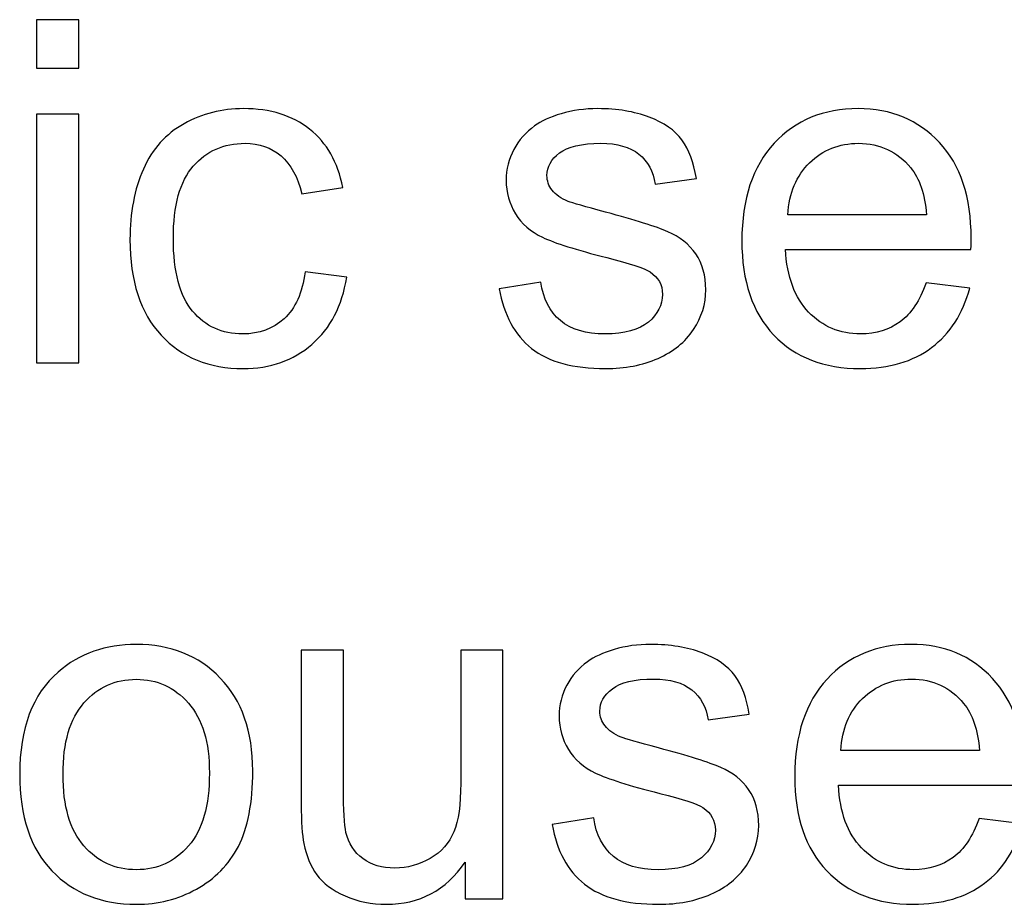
# Model space of a CAD drawing. Header units: inches. Extents: x -3.1 to 14.9, y -9.8 to 5.5.
# Tile 39 of 56: x 8.98 to 9.322, y 4.434 to 4.742. Entities that reach past the tile are written whole.
import ezdxf

# ---------------------------------------------------------------- set-up
doc = ezdxf.new("R2010")
doc.units = ezdxf.units.IN
doc.header["$MEASUREMENT"] = 0
doc.layers.add('Layer 1', color=7, linetype='Continuous')

msp = doc.modelspace()

# ---------------------------------------------------------------- linework, layer by layer
at = {"layer": 'Layer 1', "color": 250}
for points, knots in [([(8.98574, 4.72469), (8.98574, 4.72469), (8.98574, 4.74155), (8.98574, 4.74155), (8.98574, 4.74155), (8.98574, 4.74155), (9.00041, 4.74155), (9.00041, 4.74155), (9.00041, 4.74155), (9.00041, 4.74155), (9.00041, 4.72469), (9.00041, 4.72469), (9.00041, 4.72469), (9.00041, 4.72469), (8.98574, 4.72469), (8.98574, 4.72469)], [0, 0, 0, 0, 0.2, 0.2, 0.2, 0.2, 0.4, 0.4, 0.4, 0.4, 0.6, 0.6, 0.6, 0.6, 1, 1, 1, 1]), ([(8.98574, 4.62224), (8.98574, 4.62224), (8.98574, 4.70866), (8.98574, 4.70866), (8.98574, 4.70866), (8.98574, 4.70866), (9.00041, 4.70866), (9.00041, 4.70866), (9.00041, 4.70866), (9.00041, 4.70866), (9.00041, 4.62224), (9.00041, 4.62224), (9.00041, 4.62224), (9.00041, 4.62224), (8.98574, 4.62224), (8.98574, 4.62224)], [0, 0, 0, 0, 0.2, 0.2, 0.2, 0.2, 0.4, 0.4, 0.4, 0.4, 0.6, 0.6, 0.6, 0.6, 1, 1, 1, 1]), ([(9.0791, 4.65391), (9.0791, 4.65391), (9.09349, 4.65202), (9.09349, 4.65202), (9.09349, 4.65202), (9.09193, 4.64211), (9.08791, 4.63433), (9.08141, 4.62872), (9.08141, 4.62872), (9.07493, 4.62311), (9.06696, 4.6203), (9.05752, 4.6203), (9.05752, 4.6203), (9.04571, 4.6203), (9.03619, 4.62416), (9.02902, 4.63188), (9.02902, 4.63188), (9.02182, 4.63961), (9.01821, 4.65069), (9.01821, 4.66513), (9.01821, 4.66513), (9.01821, 4.67446), (9.01977, 4.68263), (9.02285, 4.68963), (9.02285, 4.68963), (9.02596, 4.69663), (9.03066, 4.70188), (9.03699, 4.70538), (9.03699, 4.70538), (9.0433, 4.70888), (9.05019, 4.71063), (9.0576, 4.71063), (9.0576, 4.71063), (9.06699, 4.71063), (9.07469, 4.70824), (9.08063, 4.70349), (9.08063, 4.70349), (9.0866, 4.69874), (9.09043, 4.69202), (9.09213, 4.68327), (9.09213, 4.68327), (9.09213, 4.68327), (9.07788, 4.68108), (9.07788, 4.68108), (9.07788, 4.68108), (9.07652, 4.68688), (9.07413, 4.69124), (9.07069, 4.69419), (9.07069, 4.69419), (9.06724, 4.69711), (9.06307, 4.69858), (9.05819, 4.69858), (9.05819, 4.69858), (9.0508, 4.69858), (9.0448, 4.69594), (9.04019, 4.69063), (9.04019, 4.69063), (9.03557, 4.68535), (9.03327, 4.67699), (9.03327, 4.66555), (9.03327, 4.66555), (9.03327, 4.65394), (9.03549, 4.64549), (9.03996, 4.64022), (9.03996, 4.64022), (9.04441, 4.63496), (9.05021, 4.63233), (9.05738, 4.63233), (9.05738, 4.63233), (9.06313, 4.63233), (9.06791, 4.63411), (9.07177, 4.63763), (9.07177, 4.63763), (9.07563, 4.64116), (9.07807, 4.64658), (9.0791, 4.65391)], [0, 0, 0, 0, 0.05, 0.05, 0.05, 0.05, 0.1, 0.1, 0.1, 0.1, 0.15, 0.15, 0.15, 0.15, 0.2, 0.2, 0.2, 0.2, 0.25, 0.25, 0.25, 0.25, 0.3, 0.3, 0.3, 0.3, 0.35, 0.35, 0.35, 0.35, 0.4, 0.4, 0.4, 0.4, 0.45, 0.45, 0.45, 0.45, 0.5, 0.5, 0.5, 0.5, 0.55, 0.55, 0.55, 0.55, 0.6, 0.6, 0.6, 0.6, 0.65, 0.65, 0.65, 0.65, 0.7, 0.7, 0.7, 0.7, 0.75, 0.75, 0.75, 0.75, 0.8, 0.8, 0.8, 0.8, 0.85, 0.85, 0.85, 0.85, 0.9, 0.9, 0.9, 0.9, 1, 1, 1, 1]), ([(9.14649, 4.64805), (9.14649, 4.64805), (9.16096, 4.65033), (9.16096, 4.65033), (9.16096, 4.65033), (9.16177, 4.64452), (9.16405, 4.64008), (9.16777, 4.63696), (9.16777, 4.63696), (9.17146, 4.63388), (9.17666, 4.63233), (9.18335, 4.63233), (9.18335, 4.63233), (9.19007, 4.63233), (9.19507, 4.63372), (9.19833, 4.63644), (9.19833, 4.63644), (9.20157, 4.63919), (9.20322, 4.64241), (9.20322, 4.64608), (9.20322, 4.64608), (9.20322, 4.64941), (9.20177, 4.65199), (9.19888, 4.65391), (9.19888, 4.65391), (9.19688, 4.65522), (9.19188, 4.65685), (9.18391, 4.65885), (9.18391, 4.65885), (9.17319, 4.66158), (9.16572, 4.66391), (9.16157, 4.66591), (9.16157, 4.66591), (9.15744, 4.66788), (9.15427, 4.67063), (9.15213, 4.67413), (9.15213, 4.67413), (9.14999, 4.67763), (9.14891, 4.68149), (9.14891, 4.68572), (9.14891, 4.68572), (9.14891, 4.68958), (9.1498, 4.69313), (9.15157, 4.69641), (9.15157, 4.69641), (9.15333, 4.69972), (9.15574, 4.70244), (9.15877, 4.70461), (9.15877, 4.70461), (9.16105, 4.70627), (9.16416, 4.70772), (9.16807, 4.70888), (9.16807, 4.70888), (9.17202, 4.71005), (9.17624, 4.71063), (9.18074, 4.71063), (9.18074, 4.71063), (9.18752, 4.71063), (9.19346, 4.70963), (9.1986, 4.70769), (9.1986, 4.70769), (9.20374, 4.70574), (9.20752, 4.70311), (9.20996, 4.69977), (9.20996, 4.69977), (9.21241, 4.69641), (9.21407, 4.69196), (9.21499, 4.68638), (9.21499, 4.68638), (9.21499, 4.68638), (9.20069, 4.68441), (9.20069, 4.68441), (9.20069, 4.68441), (9.20002, 4.68885), (9.19813, 4.69233), (9.19502, 4.69483), (9.19502, 4.69483), (9.19191, 4.69733), (9.18749, 4.69858), (9.1818, 4.69858), (9.1818, 4.69858), (9.17507, 4.69858), (9.17027, 4.69746), (9.16741, 4.69524), (9.16741, 4.69524), (9.16452, 4.69302), (9.16307, 4.69041), (9.16307, 4.68744), (9.16307, 4.68744), (9.16307, 4.68552), (9.16369, 4.68383), (9.16488, 4.6823), (9.16488, 4.6823), (9.16607, 4.68072), (9.16794, 4.67944), (9.17049, 4.67838), (9.17049, 4.67838), (9.17196, 4.67785), (9.17627, 4.67661), (9.18344, 4.67466), (9.18344, 4.67466), (9.1938, 4.67188), (9.20102, 4.66963), (9.2051, 4.66785), (9.2051, 4.66785), (9.20922, 4.66611), (9.21244, 4.66352), (9.21477, 4.66016), (9.21477, 4.66016), (9.2171, 4.6568), (9.21827, 4.65263), (9.21827, 4.64763), (9.21827, 4.64763), (9.21827, 4.64274), (9.21683, 4.63816), (9.21399, 4.63383), (9.21399, 4.63383), (9.21113, 4.62952), (9.20702, 4.62619), (9.20166, 4.62383), (9.20166, 4.62383), (9.1963, 4.62146), (9.19022, 4.6203), (9.18344, 4.6203), (9.18344, 4.6203), (9.17219, 4.6203), (9.16363, 4.62263), (9.15774, 4.6273), (9.15774, 4.6273), (9.15185, 4.63196), (9.1481, 4.63888), (9.14649, 4.64805)], [0, 0, 0, 0, 0.029412, 0.029412, 0.029412, 0.029412, 0.058824, 0.058824, 0.058824, 0.058824, 0.088235, 0.088235, 0.088235, 0.088235, 0.117647, 0.117647, 0.117647, 0.117647, 0.147059, 0.147059, 0.147059, 0.147059, 0.176471, 0.176471, 0.176471, 0.176471, 0.205882, 0.205882, 0.205882, 0.205882, 0.235294, 0.235294, 0.235294, 0.235294, 0.264706, 0.264706, 0.264706, 0.264706, 0.294118, 0.294118, 0.294118, 0.294118, 0.323529, 0.323529, 0.323529, 0.323529, 0.352941, 0.352941, 0.352941, 0.352941, 0.382353, 0.382353, 0.382353, 0.382353, 0.411765, 0.411765, 0.411765, 0.411765, 0.441176, 0.441176, 0.441176, 0.441176, 0.470588, 0.470588, 0.470588, 0.470588, 0.5, 0.5, 0.5, 0.5, 0.529412, 0.529412, 0.529412, 0.529412, 0.558824, 0.558824, 0.558824, 0.558824, 0.588235, 0.588235, 0.588235, 0.588235, 0.617647, 0.617647, 0.617647, 0.617647, 0.647059, 0.647059, 0.647059, 0.647059, 0.676471, 0.676471, 0.676471, 0.676471, 0.705882, 0.705882, 0.705882, 0.705882, 0.735294, 0.735294, 0.735294, 0.735294, 0.764706, 0.764706, 0.764706, 0.764706, 0.794118, 0.794118, 0.794118, 0.794118, 0.823529, 0.823529, 0.823529, 0.823529, 0.852941, 0.852941, 0.852941, 0.852941, 0.882353, 0.882353, 0.882353, 0.882353, 0.911765, 0.911765, 0.911765, 0.911765, 0.941176, 0.941176, 0.941176, 0.941176, 1, 1, 1, 1]), ([(9.29483, 4.65008), (9.29483, 4.65008), (9.30996, 4.64822), (9.30996, 4.64822), (9.30996, 4.64822), (9.30758, 4.63935), (9.30316, 4.63249), (9.29672, 4.62761), (9.29672, 4.62761), (9.29024, 4.62274), (9.28199, 4.6203), (9.27196, 4.6203), (9.27196, 4.6203), (9.25933, 4.6203), (9.2493, 4.62419), (9.24191, 4.63196), (9.24191, 4.63196), (9.2345, 4.63974), (9.2308, 4.65066), (9.2308, 4.66472), (9.2308, 4.66472), (9.2308, 4.67927), (9.23455, 4.69055), (9.24202, 4.69858), (9.24202, 4.69858), (9.24952, 4.70661), (9.25922, 4.71063), (9.27116, 4.71063), (9.27116, 4.71063), (9.28272, 4.71063), (9.29216, 4.70669), (9.29946, 4.69883), (9.29946, 4.69883), (9.3068, 4.69096), (9.31046, 4.67988), (9.31046, 4.66563), (9.31046, 4.66563), (9.31046, 4.66474), (9.31044, 4.66344), (9.31038, 4.66172), (9.31038, 4.66172), (9.31038, 4.66172), (9.24594, 4.66172), (9.24594, 4.66172), (9.24594, 4.66172), (9.24647, 4.65222), (9.24916, 4.64494), (9.254, 4.63991), (9.254, 4.63991), (9.25883, 4.63485), (9.26483, 4.63233), (9.27205, 4.63233), (9.27205, 4.63233), (9.27741, 4.63233), (9.28199, 4.63374), (9.2858, 4.63658), (9.2858, 4.63658), (9.28961, 4.63938), (9.29261, 4.64388), (9.29483, 4.65008)], [0, 0, 0, 0, 0.0625, 0.0625, 0.0625, 0.0625, 0.125, 0.125, 0.125, 0.125, 0.1875, 0.1875, 0.1875, 0.1875, 0.25, 0.25, 0.25, 0.25, 0.3125, 0.3125, 0.3125, 0.3125, 0.375, 0.375, 0.375, 0.375, 0.4375, 0.4375, 0.4375, 0.4375, 0.5, 0.5, 0.5, 0.5, 0.5625, 0.5625, 0.5625, 0.5625, 0.625, 0.625, 0.625, 0.625, 0.6875, 0.6875, 0.6875, 0.6875, 0.75, 0.75, 0.75, 0.75, 0.8125, 0.8125, 0.8125, 0.8125, 0.875, 0.875, 0.875, 0.875, 1, 1, 1, 1]), ([(9.24674, 4.67377), (9.24674, 4.67377), (9.29499, 4.67377), (9.29499, 4.67377), (9.29499, 4.67377), (9.29435, 4.68102), (9.29249, 4.68649), (9.28946, 4.69011), (9.28946, 4.69011), (9.2848, 4.69574), (9.27874, 4.69858), (9.27133, 4.69858), (9.27133, 4.69858), (9.26461, 4.69858), (9.25894, 4.69633), (9.25435, 4.69183), (9.25435, 4.69183), (9.24977, 4.68733), (9.24724, 4.6813), (9.24674, 4.67377)], [0, 0, 0, 0, 0.166667, 0.166667, 0.166667, 0.166667, 0.333333, 0.333333, 0.333333, 0.333333, 0.5, 0.5, 0.5, 0.5, 0.666667, 0.666667, 0.666667, 0.666667, 1, 1, 1, 1]), ([(8.97989, 4.47927), (8.97989, 4.49527), (8.98433, 4.50713), (8.99325, 4.51483), (8.99325, 4.51483), (9.00067, 4.52122), (9.00972, 4.52444), (9.02041, 4.52444), (9.02041, 4.52444), (9.0323, 4.52444), (9.04202, 4.52055), (9.04955, 4.51274), (9.04955, 4.51274), (9.05711, 4.50497), (9.06086, 4.49422), (9.06086, 4.4805), (9.06086, 4.4805), (9.06086, 4.46936), (9.05919, 4.46061), (9.05586, 4.45424), (9.05586, 4.45424), (9.05252, 4.44786), (9.04766, 4.44291), (9.0413, 4.43939), (9.0413, 4.43939), (9.03491, 4.43586), (9.02797, 4.43411), (9.02041, 4.43411), (9.02041, 4.43411), (9.00833, 4.43411), (8.99855, 4.43797), (8.99108, 4.44574), (8.99108, 4.44574), (8.98361, 4.4535), (8.97989, 4.46466), (8.97989, 4.47927)], [0, 0, 0, 0, 0.1, 0.1, 0.1, 0.1, 0.2, 0.2, 0.2, 0.2, 0.3, 0.3, 0.3, 0.3, 0.4, 0.4, 0.4, 0.4, 0.5, 0.5, 0.5, 0.5, 0.6, 0.6, 0.6, 0.6, 0.7, 0.7, 0.7, 0.7, 0.8, 0.8, 0.8, 0.8, 1, 1, 1, 1]), ([(9.16488, 4.46186), (9.16488, 4.46186), (9.17935, 4.46413), (9.17935, 4.46413), (9.17935, 4.46413), (9.18016, 4.45833), (9.18244, 4.45389), (9.18616, 4.45077), (9.18616, 4.45077), (9.18985, 4.44769), (9.19505, 4.44613), (9.20174, 4.44613), (9.20174, 4.44613), (9.20846, 4.44613), (9.21346, 4.44752), (9.21672, 4.45024), (9.21672, 4.45024), (9.21996, 4.453), (9.22161, 4.45622), (9.22161, 4.45989), (9.22161, 4.45989), (9.22161, 4.46322), (9.22016, 4.4658), (9.21727, 4.46772), (9.21727, 4.46772), (9.21527, 4.46902), (9.21027, 4.47066), (9.2023, 4.47266), (9.2023, 4.47266), (9.19158, 4.47539), (9.18411, 4.47772), (9.17996, 4.47972), (9.17996, 4.47972), (9.17583, 4.48169), (9.17266, 4.48444), (9.17052, 4.48794), (9.17052, 4.48794), (9.16838, 4.49144), (9.1673, 4.4953), (9.1673, 4.49952), (9.1673, 4.49952), (9.1673, 4.50339), (9.16819, 4.50694), (9.16996, 4.51022), (9.16996, 4.51022), (9.17172, 4.51352), (9.17413, 4.51624), (9.17716, 4.51841), (9.17716, 4.51841), (9.17944, 4.52008), (9.18255, 4.52152), (9.18646, 4.52269), (9.18646, 4.52269), (9.19041, 4.52385), (9.19463, 4.52444), (9.19913, 4.52444), (9.19913, 4.52444), (9.20591, 4.52444), (9.21185, 4.52344), (9.21699, 4.5215), (9.21699, 4.5215), (9.22213, 4.51955), (9.22591, 4.51691), (9.22835, 4.51358), (9.22835, 4.51358), (9.2308, 4.51022), (9.23246, 4.50577), (9.23338, 4.50019), (9.23338, 4.50019), (9.23338, 4.50019), (9.21908, 4.49822), (9.21908, 4.49822), (9.21908, 4.49822), (9.21841, 4.50266), (9.21652, 4.50613), (9.21341, 4.50863), (9.21341, 4.50863), (9.2103, 4.51113), (9.20588, 4.51239), (9.20019, 4.51239), (9.20019, 4.51239), (9.19346, 4.51239), (9.18866, 4.51127), (9.1858, 4.50905), (9.1858, 4.50905), (9.18291, 4.50683), (9.18146, 4.50422), (9.18146, 4.50124), (9.18146, 4.50124), (9.18146, 4.49933), (9.18208, 4.49763), (9.18327, 4.49611), (9.18327, 4.49611), (9.18446, 4.49452), (9.18633, 4.49324), (9.18888, 4.49219), (9.18888, 4.49219), (9.19035, 4.49166), (9.19466, 4.49041), (9.20183, 4.48847), (9.20183, 4.48847), (9.21219, 4.48569), (9.21941, 4.48344), (9.22349, 4.48166), (9.22349, 4.48166), (9.22761, 4.47991), (9.23083, 4.47733), (9.23316, 4.47397), (9.23316, 4.47397), (9.23549, 4.47061), (9.23666, 4.46644), (9.23666, 4.46144), (9.23666, 4.46144), (9.23666, 4.45655), (9.23522, 4.45197), (9.23238, 4.44763), (9.23238, 4.44763), (9.22952, 4.44333), (9.22541, 4.44), (9.22005, 4.43763), (9.22005, 4.43763), (9.21469, 4.43527), (9.20861, 4.43411), (9.20183, 4.43411), (9.20183, 4.43411), (9.19058, 4.43411), (9.18202, 4.43644), (9.17613, 4.44111), (9.17613, 4.44111), (9.17024, 4.44577), (9.16649, 4.45269), (9.16488, 4.46186)], [0, 0, 0, 0, 0.029412, 0.029412, 0.029412, 0.029412, 0.058824, 0.058824, 0.058824, 0.058824, 0.088235, 0.088235, 0.088235, 0.088235, 0.117647, 0.117647, 0.117647, 0.117647, 0.147059, 0.147059, 0.147059, 0.147059, 0.176471, 0.176471, 0.176471, 0.176471, 0.205882, 0.205882, 0.205882, 0.205882, 0.235294, 0.235294, 0.235294, 0.235294, 0.264706, 0.264706, 0.264706, 0.264706, 0.294118, 0.294118, 0.294118, 0.294118, 0.323529, 0.323529, 0.323529, 0.323529, 0.352941, 0.352941, 0.352941, 0.352941, 0.382353, 0.382353, 0.382353, 0.382353, 0.411765, 0.411765, 0.411765, 0.411765, 0.441176, 0.441176, 0.441176, 0.441176, 0.470588, 0.470588, 0.470588, 0.470588, 0.5, 0.5, 0.5, 0.5, 0.529412, 0.529412, 0.529412, 0.529412, 0.558824, 0.558824, 0.558824, 0.558824, 0.588235, 0.588235, 0.588235, 0.588235, 0.617647, 0.617647, 0.617647, 0.617647, 0.647059, 0.647059, 0.647059, 0.647059, 0.676471, 0.676471, 0.676471, 0.676471, 0.705882, 0.705882, 0.705882, 0.705882, 0.735294, 0.735294, 0.735294, 0.735294, 0.764706, 0.764706, 0.764706, 0.764706, 0.794118, 0.794118, 0.794118, 0.794118, 0.823529, 0.823529, 0.823529, 0.823529, 0.852941, 0.852941, 0.852941, 0.852941, 0.882353, 0.882353, 0.882353, 0.882353, 0.911765, 0.911765, 0.911765, 0.911765, 0.941176, 0.941176, 0.941176, 0.941176, 1, 1, 1, 1]), ([(9.31322, 4.46389), (9.31322, 4.46389), (9.32835, 4.46202), (9.32835, 4.46202), (9.32835, 4.46202), (9.32597, 4.45316), (9.32155, 4.4463), (9.31511, 4.44141), (9.31511, 4.44141), (9.30863, 4.43655), (9.30038, 4.43411), (9.29035, 4.43411), (9.29035, 4.43411), (9.27772, 4.43411), (9.26769, 4.438), (9.2603, 4.44577), (9.2603, 4.44577), (9.25289, 4.45355), (9.24919, 4.46447), (9.24919, 4.47852), (9.24919, 4.47852), (9.24919, 4.49308), (9.25294, 4.50435), (9.26041, 4.51239), (9.26041, 4.51239), (9.26791, 4.52041), (9.27761, 4.52444), (9.28955, 4.52444), (9.28955, 4.52444), (9.30111, 4.52444), (9.31055, 4.5205), (9.31785, 4.51263), (9.31785, 4.51263), (9.32519, 4.50477), (9.32885, 4.49369), (9.32885, 4.47944), (9.32885, 4.47944), (9.32885, 4.47855), (9.32883, 4.47724), (9.32877, 4.47552), (9.32877, 4.47552), (9.32877, 4.47552), (9.26433, 4.47552), (9.26433, 4.47552), (9.26433, 4.47552), (9.26486, 4.46602), (9.26755, 4.45874), (9.27239, 4.45372), (9.27239, 4.45372), (9.27722, 4.44866), (9.28322, 4.44613), (9.29044, 4.44613), (9.29044, 4.44613), (9.2958, 4.44613), (9.30038, 4.44755), (9.30419, 4.45039), (9.30419, 4.45039), (9.308, 4.45319), (9.311, 4.45769), (9.31322, 4.46389)], [0, 0, 0, 0, 0.0625, 0.0625, 0.0625, 0.0625, 0.125, 0.125, 0.125, 0.125, 0.1875, 0.1875, 0.1875, 0.1875, 0.25, 0.25, 0.25, 0.25, 0.3125, 0.3125, 0.3125, 0.3125, 0.375, 0.375, 0.375, 0.375, 0.4375, 0.4375, 0.4375, 0.4375, 0.5, 0.5, 0.5, 0.5, 0.5625, 0.5625, 0.5625, 0.5625, 0.625, 0.625, 0.625, 0.625, 0.6875, 0.6875, 0.6875, 0.6875, 0.75, 0.75, 0.75, 0.75, 0.8125, 0.8125, 0.8125, 0.8125, 0.875, 0.875, 0.875, 0.875, 1, 1, 1, 1]), ([(9.13469, 4.43605), (9.13469, 4.43605), (9.13469, 4.44874), (9.13469, 4.44874), (9.13469, 4.44874), (9.12794, 4.43897), (9.1188, 4.43411), (9.10724, 4.43411), (9.10724, 4.43411), (9.10216, 4.43411), (9.09739, 4.43508), (9.09297, 4.43702), (9.09297, 4.43702), (9.08855, 4.43897), (9.08527, 4.44144), (9.08313, 4.44439), (9.08313, 4.44439), (9.08097, 4.44736), (9.07947, 4.45097), (9.07861, 4.45524), (9.07861, 4.45524), (9.07802, 4.45813), (9.07772, 4.46269), (9.07772, 4.46894), (9.07772, 4.46894), (9.07772, 4.46894), (9.07772, 4.52247), (9.07772, 4.52247), (9.07772, 4.52247), (9.07772, 4.52247), (9.09236, 4.52247), (9.09236, 4.52247), (9.09236, 4.52247), (9.09236, 4.52247), (9.09236, 4.47455), (9.09236, 4.47455), (9.09236, 4.47455), (9.09236, 4.46689), (9.09266, 4.46174), (9.09324, 4.45908), (9.09324, 4.45908), (9.09419, 4.45522), (9.09613, 4.45222), (9.09911, 4.45), (9.09911, 4.45), (9.10211, 4.4478), (9.1058, 4.44672), (9.11019, 4.44672), (9.11019, 4.44672), (9.11458, 4.44672), (9.11869, 4.44783), (9.12255, 4.45008), (9.12255, 4.45008), (9.12641, 4.45233), (9.12913, 4.45541), (9.13072, 4.45927), (9.13072, 4.45927), (9.13233, 4.46316), (9.13313, 4.4688), (9.13313, 4.47616), (9.13313, 4.47616), (9.13313, 4.47616), (9.13313, 4.52247), (9.13313, 4.52247), (9.13313, 4.52247), (9.13313, 4.52247), (9.14777, 4.52247), (9.14777, 4.52247), (9.14777, 4.52247), (9.14777, 4.52247), (9.14777, 4.43605), (9.14777, 4.43605), (9.14777, 4.43605), (9.14777, 4.43605), (9.13469, 4.43605), (9.13469, 4.43605)], [0, 0, 0, 0, 0.05, 0.05, 0.05, 0.05, 0.1, 0.1, 0.1, 0.1, 0.15, 0.15, 0.15, 0.15, 0.2, 0.2, 0.2, 0.2, 0.25, 0.25, 0.25, 0.25, 0.3, 0.3, 0.3, 0.3, 0.35, 0.35, 0.35, 0.35, 0.4, 0.4, 0.4, 0.4, 0.45, 0.45, 0.45, 0.45, 0.5, 0.5, 0.5, 0.5, 0.55, 0.55, 0.55, 0.55, 0.6, 0.6, 0.6, 0.6, 0.65, 0.65, 0.65, 0.65, 0.7, 0.7, 0.7, 0.7, 0.75, 0.75, 0.75, 0.75, 0.8, 0.8, 0.8, 0.8, 0.85, 0.85, 0.85, 0.85, 0.9, 0.9, 0.9, 0.9, 1, 1, 1, 1]), ([(8.99494, 4.47927), (8.99494, 4.46819), (8.99736, 4.45991), (9.00219, 4.45441), (9.00219, 4.45441), (9.00702, 4.44889), (9.01311, 4.44613), (9.02041, 4.44613), (9.02041, 4.44613), (9.02769, 4.44613), (9.03375, 4.44891), (9.03858, 4.45444), (9.03858, 4.45444), (9.04339, 4.45997), (9.0458, 4.46841), (9.0458, 4.47974), (9.0458, 4.47974), (9.0458, 4.49044), (9.04339, 4.49855), (9.03852, 4.50405), (9.03852, 4.50405), (9.03366, 4.50955), (9.02763, 4.5123), (9.02041, 4.5123), (9.02041, 4.5123), (9.01311, 4.5123), (9.00702, 4.50955), (9.00219, 4.50408), (9.00219, 4.50408), (8.99736, 4.49861), (8.99494, 4.49033), (8.99494, 4.47927)], [0, 0, 0, 0, 0.111111, 0.111111, 0.111111, 0.111111, 0.222222, 0.222222, 0.222222, 0.222222, 0.333333, 0.333333, 0.333333, 0.333333, 0.444444, 0.444444, 0.444444, 0.444444, 0.555556, 0.555556, 0.555556, 0.555556, 0.666667, 0.666667, 0.666667, 0.666667, 0.777778, 0.777778, 0.777778, 0.777778, 1, 1, 1, 1]), ([(9.26513, 4.48758), (9.26513, 4.48758), (9.31338, 4.48758), (9.31338, 4.48758), (9.31338, 4.48758), (9.31274, 4.49483), (9.31088, 4.5003), (9.30785, 4.50391), (9.30785, 4.50391), (9.30319, 4.50955), (9.29713, 4.51239), (9.28972, 4.51239), (9.28972, 4.51239), (9.283, 4.51239), (9.27733, 4.51013), (9.27274, 4.50563), (9.27274, 4.50563), (9.26816, 4.50113), (9.26563, 4.49511), (9.26513, 4.48758)], [0, 0, 0, 0, 0.166667, 0.166667, 0.166667, 0.166667, 0.333333, 0.333333, 0.333333, 0.333333, 0.5, 0.5, 0.5, 0.5, 0.666667, 0.666667, 0.666667, 0.666667, 1, 1, 1, 1])]:
    msp.add_open_spline(points, degree=3, knots=knots, dxfattribs=at)

doc.saveas('drawing.dxf')
